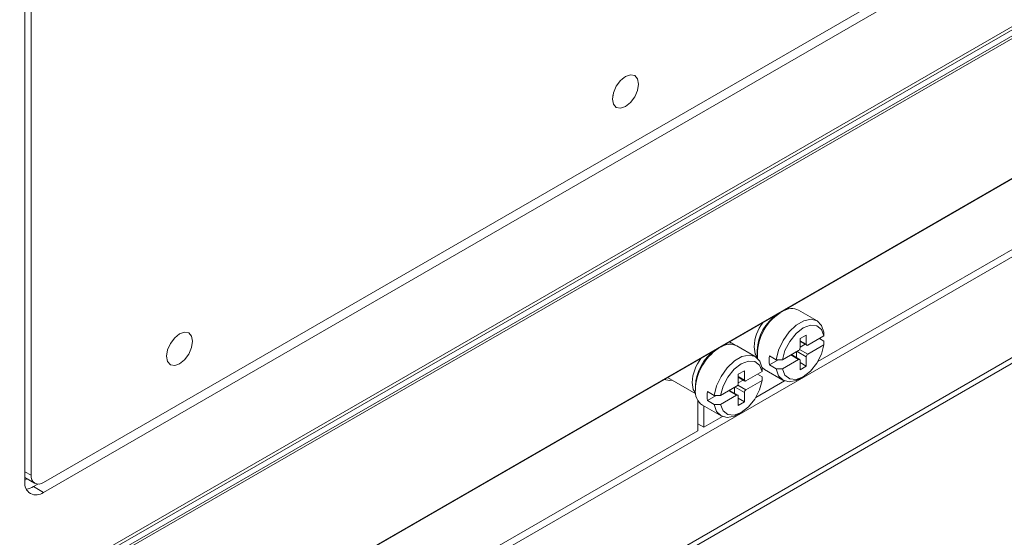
# Model space of a CAD drawing. Header units: millimetres. Extents: x 0 to 1118, y 0 to 864.
# Tile 129 of 156: x 886 to 915, y 553 to 568. Entities that reach past the tile are written whole.
import ezdxf

# ---------------------------------------------------------------- set-up
doc = ezdxf.new("R2010")
doc.units = ezdxf.units.MM

msp = doc.modelspace()

# ---------------------------------------------------------------- linework, layer by layer
at = {"color": 7, "linetype": 'Continuous', "lineweight": 15}
for p, q in [((943.793, 584.174), (880.23, 547.48)), ((943.704, 584.225), (880.666, 547.834)), ((887.083, 554.477), (937.287, 583.459)), ((887.083, 554.192), (937.287, 583.175)), ((883.725, 545.244), (935.745, 575.274)), ((886.729, 571.767), (886.729, 554.681)), ((886.552, 571.685), (886.552, 554.498)), ((882.834, 542.501), (931.572, 570.637)), ((909.187, 557.926), (931.572, 570.848)), ((931.572, 567.759), (882.834, 539.623)), ((931.522, 567.569), (882.834, 539.462)), ((903.62, 566.014), (903.617, 566.012)), ((903.338, 565.528), (903.337, 565.524)), ((908.265, 559.401), (908.257, 559.406)), ((909.173, 559.09), (908.642, 559.396)), ((890.892, 558.666), (890.889, 558.664)), ((908.861, 558.687), (908.684, 558.585)), ((908.684, 558.585), (908.684, 558.32)), ((908.684, 558.503), (908.874, 558.393)), ((908.861, 558.422), (908.861, 558.687)), ((909.365, 558.662), (908.905, 558.396)), ((909.234, 558.586), (909.366, 558.509)), ((909.366, 558.765), (909.365, 558.662)), ((909.365, 558.407), (909.366, 558.509)), ((906.497, 558.381), (906.49, 558.385)), ((906.632, 558.417), (906.574, 558.434)), ((906.67, 558.489), (906.831, 558.396)), ((906.79, 558.42), (906.763, 558.415)), ((907.405, 558.069), (906.875, 558.375)), ((907.462, 558.252), (907.462, 558.15)), ((908.64, 558.243), (908.18, 557.978)), ((908.684, 558.34), (908.825, 558.421)), ((908.905, 558.141), (909.365, 558.407)), ((890.61, 558.181), (890.609, 558.177)), ((907.445, 558.042), (907.472, 558.027)), ((907.807, 558.089), (908.002, 557.977)), ((907.807, 557.834), (908.055, 557.977)), ((908.18, 557.978), (908.002, 557.977)), ((908.18, 557.722), (908.64, 557.988)), ((908.671, 557.991), (908.437, 558.126)), ((908.578, 558.045), (908.578, 558.207)), ((908.684, 557.962), (908.684, 557.697)), ((908.861, 557.799), (908.861, 558.064)), ((907.093, 557.667), (906.916, 557.565)), ((907.093, 557.401), (907.093, 557.667)), ((907.597, 557.755), (907.665, 557.703)), ((907.599, 557.744), (907.597, 557.641)), ((907.665, 557.703), (908.195, 557.397)), ((907.807, 557.834), (908.002, 557.722)), ((908.002, 557.722), (908.18, 557.722)), ((908.684, 557.901), (908.861, 557.799)), ((908.684, 557.697), (908.861, 557.799)), ((904.902, 557.469), (905.704, 557.006)), ((906.916, 557.565), (906.916, 557.299)), ((906.916, 557.482), (907.106, 557.373)), ((906.916, 557.32), (907.057, 557.401)), ((907.597, 557.641), (907.137, 557.376)), ((907.137, 557.121), (907.597, 557.386)), ((907.466, 557.565), (907.599, 557.489)), ((907.597, 557.386), (907.599, 557.489)), ((908.684, 557.445), (908.772, 557.496)), ((905.695, 557.232), (905.695, 557.13)), ((906.872, 557.223), (906.412, 556.957)), ((906.903, 556.971), (906.669, 557.106)), ((906.81, 557.024), (906.81, 557.187)), ((907.419, 556.905), (908.236, 557.377)), ((905.763, 556.824), (905.763, 555.949)), ((906.039, 557.069), (906.234, 556.956)), ((906.039, 556.813), (906.287, 556.957)), ((906.412, 556.957), (906.234, 556.956)), ((906.412, 556.702), (906.872, 556.967)), ((906.916, 556.942), (906.916, 556.677)), ((906.916, 556.881), (907.093, 556.779)), ((907.093, 556.779), (907.093, 557.044)), ((905.897, 556.682), (906.428, 556.376)), ((905.94, 556.658), (905.94, 556.051)), ((906.039, 556.813), (906.234, 556.701)), ((906.234, 556.701), (906.412, 556.702)), ((906.916, 556.677), (907.093, 556.779)), ((905.94, 556.051), (906.468, 556.356)), ((906.916, 556.424), (907.005, 556.476)), ((905.763, 556.153), (905.94, 556.051)), ((883.377, 543.026), (905.763, 555.949)), ((886.552, 554.614), (886.833, 554.452)), ((886.8, 554.355), (886.927, 554.429))]:
    msp.add_line(p, q, dxfattribs=at)
at = {"color": 9, "linetype": 'Continuous', "lineweight": 0}
for p, q in [((880.366, 547.396), (943.934, 584.093)), ((943.969, 584.032), (880.401, 547.335)), ((883.736, 545.267), (935.756, 575.297)), ((908.684, 558.524), (908.861, 558.422)), ((908.671, 558.276), (908.905, 558.141)), ((908.64, 557.988), (908.419, 558.116)), ((908.861, 558.064), (908.596, 558.218)), ((906.916, 557.503), (907.093, 557.401)), ((907.093, 557.044), (906.828, 557.197)), ((906.903, 557.256), (907.137, 557.121)), ((906.872, 556.967), (906.651, 557.095)), ((886.552, 554.783), (886.729, 554.681)), ((886.552, 554.539), (886.617, 554.576)), ((886.8, 554.355), (887.083, 554.192))]:
    msp.add_line(p, q, dxfattribs=at)
at = {"color": 7, "linetype": 'Continuous', "lineweight": 15, "flags": 128}
for points in [[(904.071, 565.856), (904.043, 566.004), (903.962, 566.096), (903.842, 566.12), (903.7, 566.07), (903.558, 565.956), (903.437, 565.793), (903.357, 565.608), (903.329, 565.427), (903.357, 565.279), (903.437, 565.187), (903.558, 565.163), (903.7, 565.213), (903.842, 565.327), (903.962, 565.49), (904.043, 565.675), (904.071, 565.856)], [(903.7, 565.213), (903.558, 565.163), (903.437, 565.187), (903.357, 565.279), (903.329, 565.427), (903.357, 565.608), (903.437, 565.793), (903.558, 565.956), (903.7, 566.07), (903.842, 566.12), (903.962, 566.096), (904.043, 566.004), (904.071, 565.856), (904.043, 565.675), (903.962, 565.49), (903.842, 565.327), (903.7, 565.213)], [(908.002, 557.977), (908.069, 558.252), (908.196, 558.527), (908.371, 558.774), (908.576, 558.969), (908.792, 559.094), (908.997, 559.135), (909.172, 559.09), (909.299, 558.962), (909.366, 558.765)], [(909.365, 558.662), (909.292, 558.845), (909.158, 558.95), (908.977, 558.965), (908.772, 558.888), (908.568, 558.729), (908.387, 558.505), (908.253, 558.244), (908.18, 557.978)], [(891.343, 558.508), (891.315, 558.656), (891.234, 558.749), (891.114, 558.772), (890.972, 558.723), (890.83, 558.608), (890.709, 558.445), (890.629, 558.26), (890.601, 558.08), (890.629, 557.932), (890.709, 557.839), (890.83, 557.816), (890.972, 557.865), (891.114, 557.98), (891.234, 558.142), (891.315, 558.328), (891.343, 558.508)], [(890.972, 557.865), (890.83, 557.816), (890.709, 557.839), (890.629, 557.932), (890.601, 558.08), (890.629, 558.26), (890.709, 558.445), (890.83, 558.608), (890.972, 558.723), (891.114, 558.772), (891.234, 558.749), (891.315, 558.656), (891.343, 558.508), (891.315, 558.328), (891.234, 558.142), (891.114, 557.98), (890.972, 557.865)], [(908.18, 557.722), (908.253, 557.54), (908.387, 557.434), (908.568, 557.419), (908.772, 557.496), (908.977, 557.656), (909.158, 557.879), (909.292, 558.14), (909.365, 558.407)], [(906.234, 556.956), (906.301, 557.232), (906.428, 557.506), (906.603, 557.753), (906.808, 557.949), (907.024, 558.073), (907.229, 558.115), (907.404, 558.07), (907.531, 557.942), (907.599, 557.744)], [(907.597, 557.641), (907.524, 557.824), (907.39, 557.929), (907.209, 557.944), (907.005, 557.868), (906.8, 557.708), (906.619, 557.485), (906.485, 557.224), (906.412, 556.957)], [(908.684, 557.445), (908.576, 557.392), (908.371, 557.351), (908.196, 557.396), (908.069, 557.524), (908.002, 557.722)], [(905.022, 557.4), (904.96, 557.391), (904.806, 557.413)], [(906.412, 556.702), (906.485, 556.519), (906.619, 556.414), (906.8, 556.399), (907.005, 556.475), (907.209, 556.635), (907.39, 556.859), (907.524, 557.119), (907.597, 557.386)], [(906.916, 556.424), (906.808, 556.372), (906.603, 556.33), (906.428, 556.376), (906.301, 556.503), (906.234, 556.701)]]:
    msp.add_lwpolyline(points, dxfattribs=at)
at = {"color": 9, "linetype": 'Continuous', "lineweight": 0, "flags": 128}
for points in [[(907.469, 558.043), (907.403, 558.152), (907.369, 558.354)], [(905.702, 557.022), (905.635, 557.131), (905.602, 557.334)]]:
    msp.add_lwpolyline(points, dxfattribs=at)
at = {"color": 7, "linetype": 'Continuous', "lineweight": 15}
for centre, radius, start, end in [((908.442, 558.982), 0.46, 64.1338, 122.6017), ((908.742, 558.211), 1.281, 123.9271, 178.1387), ((908.891, 558.131), 1.423, 123.1245, 184.2046), ((907.192, 557.065), 1.499, 124.4021, 177.5388), ((906.998, 557.177), 1.305, 124.4696, 177.5963), ((906.674, 557.962), 0.46, 64.1338, 122.6017), ((908.588, 558.324), 0.0961, 302.6055, 357.3945), ((908.888, 558.417), 0.0273, 170.786, 309.2033), ((908.717, 557.961), 0.919, 172.0177, 187.9823), ((908.657, 557.967), 0.0273, 350.786, 129.2033), ((908.957, 558.06), 0.0961, 122.6055, 177.3945), ((907.12, 557.397), 0.0273, 170.786, 309.2033), ((906.166, 557.073), 0.475, 173.1955, 235.4923), ((906.82, 557.304), 0.0961, 302.6055, 357.3945), ((907.189, 557.04), 0.0961, 122.6055, 177.3945), ((906.949, 556.941), 0.919, 172.0177, 187.9823), ((906.889, 556.946), 0.0273, 350.786, 129.2033), ((886.945, 554.646), 0.218, 170.786, 309.2033), ((886.876, 554.446), 0.328, 170.786, 309.2033), ((886.543, 554.767), 0.485, 276.0086, 301.9588)]:
    msp.add_arc(centre, radius, start, end, dxfattribs=at)
at = {"color": 9, "linetype": 'Continuous', "lineweight": 0}
for centre in [(908.582, 558.298), (906.814, 557.278)]:
    msp.add_arc(centre, 1.213, 142.4705, 177.3669, dxfattribs=at)

doc.saveas('drawing.dxf')
